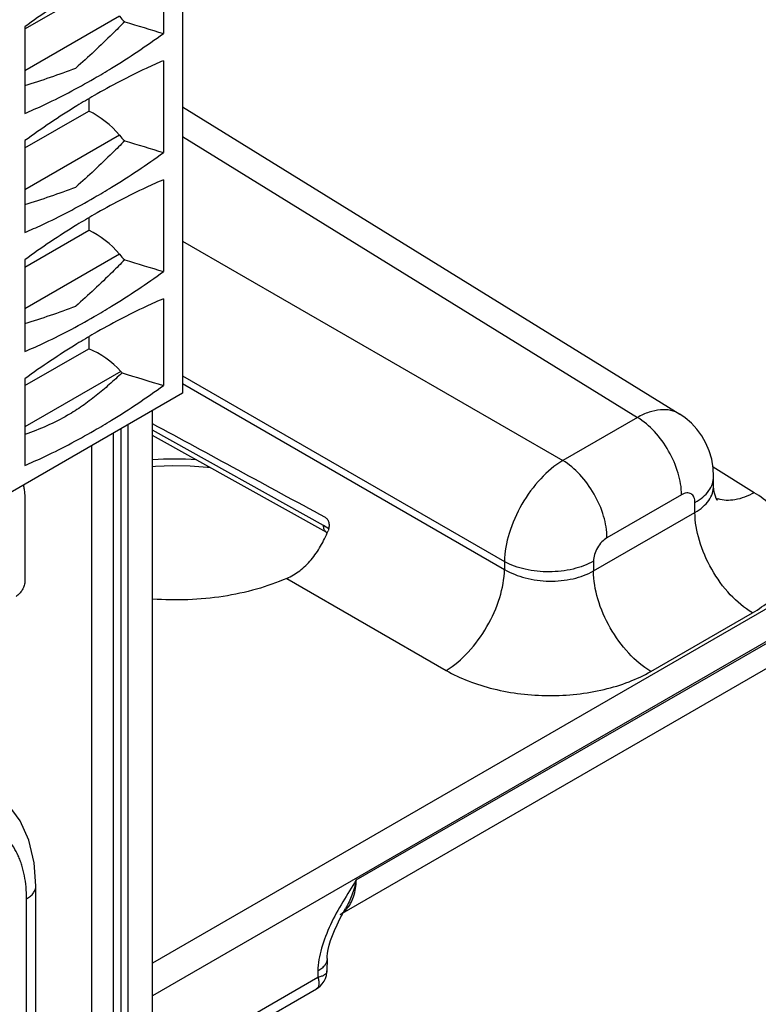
# Model space of a CAD drawing. Header units: inches. Extents: x 0 to 34, y 0 to 22.
# Tile 44 of 133: x 5.027 to 5.55, y 15.293 to 15.991. Entities that reach past the tile are written whole.
import ezdxf

# ---------------------------------------------------------------- set-up
doc = ezdxf.new("R2010")
doc.units = ezdxf.units.IN
doc.header["$LTSCALE"] = 1.87
doc.header["$MEASUREMENT"] = 0
doc.layers.get('0').update_dxf_attribs({"linetype": 'CONTINUOUS'})
doc.layers.add('02___PRT_ALL_AXES', color=7, linetype='CONTINUOUS')

msp = doc.modelspace()

# ---------------------------------------------------------------- linework, layer by layer
at = {"color": 7, "linetype": 'Continuous'}
for p, q in [((9.00908, 17.56672), (5.12129, 15.32196)), ((9.01899, 17.54935), (5.12129, 15.29887)), ((5.1425, 16.06351), (5.1425, 15.72599)), ((5.12893, 16.04241), (5.12893, 15.98093)), ((5.03079, 15.98415), (5.07603, 16.01027)), ((5.09779, 15.99318), (5.03079, 15.9545)), ((5.03079, 15.98575), (5.03079, 15.92427)), ((5.12893, 15.96165), (5.12893, 15.89656)), ((5.07603, 15.93463), (5.07603, 15.92589)), ((5.1425, 15.92903), (5.49476, 15.71118)), ((5.03079, 15.89977), (5.07603, 15.92589)), ((5.09779, 15.9088), (5.03079, 15.87012)), ((5.1425, 15.90803), (5.46478, 15.70873)), ((5.03079, 15.90499), (5.03079, 15.8399)), ((5.12893, 15.87727), (5.12893, 15.81218)), ((5.07603, 15.85025), (5.07603, 15.84151)), ((5.03079, 15.81539), (5.07603, 15.84151)), ((5.1425, 15.83382), (5.41197, 15.67823)), ((5.09779, 15.82442), (5.03079, 15.78574)), ((5.03079, 15.82061), (5.03079, 15.75552)), ((5.12893, 15.79289), (5.12893, 15.73141)), ((5.07603, 15.76587), (5.07603, 15.75743)), ((5.03079, 15.73131), (5.07603, 15.75743)), ((5.0988, 15.74127), (5.03079, 15.70201)), ((5.03079, 15.73623), (5.03079, 15.67475)), ((5.1425, 15.73831), (5.37061, 15.6066)), ((5.1425, 15.73278), (5.37061, 15.60107)), ((5.1425, 15.72599), (5.00678, 15.64763)), ((5.12129, 14.83743), (5.12129, 15.71374)), ((5.46478, 15.70873), (5.41197, 15.67823)), ((5.09901, 14.83559), (5.09901, 15.70088)), ((5.10399, 14.83765), (5.10399, 15.70376)), ((5.24243, 15.63227), (5.12129, 15.69982)), ((5.24477, 15.62712), (5.12129, 15.69597)), ((5.54749, 15.65544), (5.51835, 15.67347)), ((5.51877, 15.66025), (5.51877, 15.6668)), ((5.49605, 15.65394), (5.44323, 15.62344)), ((5.03079, 15.64824), (5.03079, 15.59279)), ((5.50559, 15.64145), (5.50559, 15.64843)), ((5.43369, 15.59994), (5.50559, 15.64145)), ((5.24604, 15.62987), (5.24243, 15.63227)), ((5.24477, 15.62712), (5.24498, 15.62699)), ((5.43369, 15.60692), (5.43369, 15.59994)), ((5.37061, 15.6066), (5.37061, 15.60107)), ((5.2163, 15.59466), (5.32926, 15.52944)), ((5.47433, 15.52872), (5.54623, 15.57023)), ((5.26563, 15.38089), (5.58242, 15.5638)), ((5.25417, 15.35652), (5.57214, 15.54011)), ((5.03854, 14.81922), (5.03854, 15.37663)), ((5.03195, 14.81004), (5.03195, 15.36744)), ((5.254, 15.35328), (5.25635, 15.35767)), ((5.25635, 15.35767), (5.25801, 15.36061)), ((5.24496, 15.32517), (5.24483, 15.31649)), ((5.23838, 15.31632), (5.23831, 15.31189)), ((5.12129, 15.24433), (5.23831, 15.31189)), ((5.12129, 15.23672), (5.23734, 15.30372))]:
    msp.add_line(p, q, dxfattribs=at)
at = {"color": 3, "linetype": 'Continuous'}
msp.add_line((5.09343, 15.69766), (5.09343, 14.788), dxfattribs=at)
at = {"color": 7, "linetype": 'Continuous'}
for points in [[(5.51877, 15.66681), (5.51844, 15.67289), (5.51741, 15.67908), (5.51571, 15.68499), (5.51338, 15.69056), (5.51046, 15.69574), (5.50699, 15.70049), (5.50301, 15.70478), (5.49857, 15.70857), (5.49476, 15.71118)], [(5.12129, 15.67409), (5.12338, 15.67426), (5.13565, 15.67463), (5.14792, 15.67438), (5.16007, 15.67351), (5.16201, 15.67327)], [(5.52163, 15.64983), (5.5216, 15.64986), (5.52128, 15.65032), (5.52071, 15.65134), (5.52003, 15.65291), (5.51939, 15.65501), (5.51893, 15.65755), (5.51877, 15.66025)], [(5.03854, 15.37663), (5.03739, 15.39304), (5.03362, 15.40901), (5.02742, 15.42287), (5.01898, 15.43444), (5.00862, 15.44346), (5.00162, 15.44758)], [(5.24496, 15.32517), (5.24503, 15.32666), (5.24529, 15.32902), (5.24577, 15.33171), (5.24648, 15.33469), (5.24744, 15.33793), (5.24866, 15.34142), (5.25016, 15.34515), (5.25194, 15.3491), (5.254, 15.35328)], [(5.23734, 15.30372), (5.23815, 15.30423), (5.23992, 15.30561), (5.24147, 15.30724), (5.24275, 15.30909), (5.24375, 15.31111), (5.24443, 15.31325), (5.24478, 15.31547), (5.24483, 15.31649)]]:
    msp.add_lwpolyline(points, dxfattribs=at)
for centre, radius, start, end in [((4.84289, 16.54898), 0.63345, 287.25547, 290.71111), ((4.84289, 16.4646), 0.63345, 287.25547, 290.71111), ((4.84289, 16.38022), 0.63345, 287.25547, 290.71111), ((5.1368, 15.44523), 0.234, 86.18007, 93.80104), ((5.52802, 15.67033), 0.02028, 248.56593, 251.00173), ((5.52812, 15.67061), 0.02058, 251.00011, 252.42248), ((5.24655, 15.63032), 0.00366, 231.23045, 240.82744), ((5.24487, 15.3726), 0.01857, 300.04169, 310.02581), ((5.24439, 15.37318), 0.01933, 310.02082, 314.82712), ((5.24395, 15.37363), 0.01996, 314.8185, 317.24097)]:
    msp.add_arc(centre, radius, start, end, dxfattribs=at)
for centre, major_axis, ratio, start_param, end_param in [((5.11253, 16.00209), (0.01782, -0.01636), 0.697533, -1.772003, -1.548183), ((4.89586, 16.50083), (1.82773, -0.64506), 0.217435, -1.381776, -1.36672), ((5.07015, 15.89209), (0.03341, -0.03067), 0.697533, 1.369589, 1.991559), ((5.11253, 15.91771), (0.01782, -0.01636), 0.697533, -1.772003, -1.548183), ((4.89586, 16.41645), (1.82773, -0.64506), 0.217435, -1.381776, -1.36672), ((5.07015, 15.80771), (0.03341, -0.03067), 0.697533, 1.369589, 1.991559), ((5.11253, 15.83333), (0.01782, -0.01636), 0.697533, -1.772003, -1.548183), ((4.89586, 16.33207), (1.82773, -0.64506), 0.217435, -1.381776, -1.36672), ((5.07306, 15.72236), (0.03341, -0.03067), 0.697533, 1.434191, 2.065277), ((5.11253, 15.75136), (0.01782, -0.01636), 0.697533, -1.707402, -1.65428), ((4.89586, 16.25131), (1.82773, -0.64506), 0.217435, -1.382793, -1.36672), ((6.6093, 14.83811), (2.41159, -1.34424), 0.014852, 2.180991, 2.244004)]:
    msp.add_ellipse(centre, major_axis=major_axis, ratio=ratio, start_param=start_param, end_param=end_param, dxfattribs=at)
for points, knots in [([(5.07986, 16.0177), (5.07573, 16.01531), (5.05896, 16.00532), (5.04273, 15.99441), (5.03079, 15.98575)], [0, 0, 0, 0, 0.244428, 1, 1, 1, 1]), ([(5.10153, 15.98929), (5.09862, 15.98639), (5.08733, 15.97519), (5.07577, 15.96426), (5.06692, 15.95646)], [0, 0, 0, 0, 0.25821, 1, 1, 1, 1]), ([(5.07986, 15.94899), (5.08399, 15.95137), (5.10076, 15.96137), (5.11699, 15.97227), (5.12893, 15.98093)], [0, 0, 0, 0, 0.244428, 1, 1, 1, 1]), ([(5.12893, 15.96165), (5.12482, 15.95989), (5.10811, 15.95239), (5.09186, 15.94386), (5.07986, 15.93693)], [0, 0, 0, 0, 0.24371, 1, 1, 1, 1]), ([(5.03079, 15.92427), (5.0349, 15.92604), (5.05161, 15.93353), (5.06786, 15.94206), (5.07986, 15.94899)], [0, 0, 0, 0, 0.24371, 1, 1, 1, 1]), ([(5.07986, 15.93693), (5.07573, 15.93455), (5.05896, 15.92455), (5.04273, 15.91365), (5.03079, 15.90499)], [0, 0, 0, 0, 0.244428, 1, 1, 1, 1]), ([(5.10153, 15.90491), (5.09862, 15.90201), (5.08733, 15.89081), (5.07577, 15.87988), (5.06692, 15.87208)], [0, 0, 0, 0, 0.25821, 1, 1, 1, 1]), ([(5.07986, 15.86461), (5.08399, 15.867), (5.10076, 15.87699), (5.11699, 15.88789), (5.12893, 15.89656)], [0, 0, 0, 0, 0.244428, 1, 1, 1, 1]), ([(5.12893, 15.87727), (5.12482, 15.87551), (5.10811, 15.86801), (5.09186, 15.85948), (5.07986, 15.85256)], [0, 0, 0, 0, 0.24371, 1, 1, 1, 1]), ([(5.03079, 15.8399), (5.0349, 15.84166), (5.05161, 15.84915), (5.06786, 15.85768), (5.07986, 15.86461)], [0, 0, 0, 0, 0.24371, 1, 1, 1, 1]), ([(5.07986, 15.85256), (5.07573, 15.85017), (5.05896, 15.84017), (5.04273, 15.82927), (5.03079, 15.82061)], [0, 0, 0, 0, 0.244428, 1, 1, 1, 1]), ([(5.10153, 15.82053), (5.09862, 15.81763), (5.08733, 15.80643), (5.07577, 15.7955), (5.06692, 15.7877)], [0, 0, 0, 0, 0.25821, 1, 1, 1, 1]), ([(5.07986, 15.78023), (5.08399, 15.78262), (5.10076, 15.79261), (5.11699, 15.80352), (5.12893, 15.81218)], [0, 0, 0, 0, 0.244428, 1, 1, 1, 1]), ([(5.12893, 15.79289), (5.12482, 15.79113), (5.10811, 15.78363), (5.09186, 15.7751), (5.07986, 15.76818)], [0, 0, 0, 0, 0.24371, 1, 1, 1, 1]), ([(5.03079, 15.75552), (5.0349, 15.75728), (5.05161, 15.76477), (5.06786, 15.7733), (5.07986, 15.78023)], [0, 0, 0, 0, 0.24371, 1, 1, 1, 1]), ([(5.07986, 15.76818), (5.07573, 15.76579), (5.05896, 15.75579), (5.04273, 15.74489), (5.03079, 15.73623)], [0, 0, 0, 0, 0.244428, 1, 1, 1, 1]), ([(5.09967, 15.74034), (5.09667, 15.73755), (5.09063, 15.73208), (5.08132, 15.72416), (5.07157, 15.71677), (5.06466, 15.71237), (5.06109, 15.71031)], [0, 0, 0, 0, 0.250859, 0.499265, 0.747859, 1, 1, 1, 1]), ([(5.07986, 15.69947), (5.08399, 15.70185), (5.10076, 15.71185), (5.11699, 15.72275), (5.12893, 15.73141)], [0, 0, 0, 0, 0.244428, 1, 1, 1, 1]), ([(5.49476, 15.71118), (5.49282, 15.71238), (5.48833, 15.71415), (5.48079, 15.71448), (5.47271, 15.71265), (5.46744, 15.71022), (5.46478, 15.70873)], [0, 0, 0, 0, 0.217033, 0.44979, 0.709293, 1, 1, 1, 1]), ([(5.06109, 15.71031), (5.05633, 15.70756), (5.04639, 15.70256), (5.03605, 15.69849), (5.0308, 15.69656)], [0, 0, 0, 0, 0.495674, 1, 1, 1, 1]), ([(5.49605, 15.65394), (5.49605, 15.65909), (5.49414, 15.66996), (5.48745, 15.68528), (5.47764, 15.69885), (5.46924, 15.70606), (5.46478, 15.70873)], [0, 0, 0, 0, 0.236699, 0.498902, 0.761702, 1, 1, 1, 1]), ([(5.03079, 15.67475), (5.0349, 15.67651), (5.05161, 15.68401), (5.06786, 15.69254), (5.07986, 15.69947)], [0, 0, 0, 0, 0.24371, 1, 1, 1, 1]), ([(5.41197, 15.67823), (5.40616, 15.67478), (5.39516, 15.66535), (5.38227, 15.64762), (5.37336, 15.62759), (5.37069, 15.61336), (5.37061, 15.6066)], [0, 0, 0, 0, 0.236838, 0.500006, 0.76317, 1, 1, 1, 1]), ([(5.44323, 15.62344), (5.44323, 15.6286), (5.44132, 15.63947), (5.43464, 15.65478), (5.42483, 15.66835), (5.41642, 15.67557), (5.41197, 15.67823)], [0, 0, 0, 0, 0.236699, 0.498902, 0.761702, 1, 1, 1, 1]), ([(5.50559, 15.64843), (5.50756, 15.64957), (5.51115, 15.65204), (5.51543, 15.65654), (5.51814, 15.66152), (5.51877, 15.66509), (5.51877, 15.6668)], [0, 0, 0, 0, 0.289797, 0.549042, 0.782223, 1, 1, 1, 1]), ([(5.02969, 15.66087), (5.02988, 15.65987), (5.03054, 15.65569), (5.03079, 15.65145), (5.03079, 15.64824)], [0, 0, 0, 0, 0.240529, 1, 1, 1, 1]), ([(5.50559, 15.64145), (5.50757, 15.64259), (5.51117, 15.64509), (5.51545, 15.64968), (5.51815, 15.6548), (5.51877, 15.65848), (5.51877, 15.66025)], [0, 0, 0, 0, 0.285918, 0.543653, 0.778173, 1, 1, 1, 1]), ([(5.50559, 15.64843), (5.50559, 15.64972), (5.50531, 15.65162), (5.50407, 15.65365), (5.50284, 15.65469), (5.50133, 15.65524), (5.49894, 15.6553), (5.49716, 15.65458), (5.49605, 15.65394)], [0, 0, 0, 0, 0.273833, 0.390775, 0.499989, 0.609205, 0.726152, 1, 1, 1, 1]), ([(5.54749, 15.65544), (5.54528, 15.65421), (5.54089, 15.65213), (5.53418, 15.65023), (5.5278, 15.64973), (5.52376, 15.6504), (5.52191, 15.65099)], [0, 0, 0, 0, 0.284897, 0.544801, 0.781455, 1, 1, 1, 1]), ([(5.54623, 15.57023), (5.55073, 15.57283), (5.5589, 15.57847), (5.56869, 15.58877), (5.57494, 15.60021), (5.57722, 15.61238), (5.5753, 15.62461), (5.56939, 15.63623), (5.55992, 15.64683), (5.55191, 15.65271), (5.54749, 15.65544)], [0, 0, 0, 0, 0.143897, 0.273216, 0.3902, 0.499952, 0.609715, 0.726726, 0.856075, 1, 1, 1, 1]), ([(5.24376, 15.63775), (5.24445, 15.63738), (5.24561, 15.63609), (5.24638, 15.63363), (5.24637, 15.63093), (5.2459, 15.62916), (5.24556, 15.62831)], [0, 0, 0, 0, 0.227651, 0.475092, 0.734776, 1, 1, 1, 1]), ([(5.54623, 15.57023), (5.54044, 15.57369), (5.52951, 15.58307), (5.51676, 15.60071), (5.50807, 15.62062), (5.50559, 15.63475), (5.50559, 15.64145)], [0, 0, 0, 0, 0.238298, 0.501098, 0.763301, 1, 1, 1, 1]), ([(5.2163, 15.59466), (5.21957, 15.59609), (5.22591, 15.59991), (5.234, 15.60779), (5.24066, 15.61742), (5.24407, 15.62459), (5.24556, 15.62831)], [0, 0, 0, 0, 0.234838, 0.480503, 0.736621, 1, 1, 1, 1]), ([(5.24426, 15.62746), (5.24364, 15.62796), (5.24264, 15.62953), (5.24243, 15.63131), (5.24243, 15.63227)], [0, 0, 0, 0, 0.450562, 1, 1, 1, 1]), ([(5.44323, 15.62344), (5.44188, 15.62266), (5.43931, 15.62051), (5.43632, 15.61642), (5.43428, 15.61178), (5.43369, 15.60848), (5.43369, 15.60692)], [0, 0, 0, 0, 0.237222, 0.500006, 0.762787, 1, 1, 1, 1]), ([(5.43369, 15.60692), (5.42923, 15.60434), (5.41886, 15.60056), (5.40226, 15.5987), (5.3856, 15.6004), (5.37514, 15.60408), (5.37061, 15.6066)], [0, 0, 0, 0, 0.236705, 0.498908, 0.761705, 1, 1, 1, 1]), ([(5.32926, 15.52944), (5.33505, 15.5329), (5.34601, 15.54236), (5.35888, 15.56009), (5.3678, 15.5801), (5.37051, 15.59432), (5.37061, 15.60107)], [0, 0, 0, 0, 0.236723, 0.500006, 0.763286, 1, 1, 1, 1]), ([(5.37061, 15.60107), (5.37511, 15.59835), (5.38552, 15.59429), (5.4022, 15.59211), (5.41885, 15.59366), (5.42924, 15.59736), (5.43369, 15.59994)], [0, 0, 0, 0, 0.240625, 0.5035, 0.764481, 1, 1, 1, 1]), ([(5.47433, 15.52872), (5.46854, 15.53218), (5.45761, 15.54156), (5.44487, 15.5592), (5.43618, 15.5791), (5.43369, 15.59324), (5.43369, 15.59994)], [0, 0, 0, 0, 0.238298, 0.501098, 0.763301, 1, 1, 1, 1]), ([(5.03079, 15.59279), (5.03079, 15.59176), (5.03041, 15.5896), (5.02907, 15.58655), (5.0271, 15.58387), (5.02542, 15.58245), (5.02453, 15.58194)], [0, 0, 0, 0, 0.237248, 0.499994, 0.762743, 1, 1, 1, 1]), ([(5.2163, 15.59466), (5.20936, 15.59161), (5.19458, 15.58642), (5.16293, 15.57967), (5.13793, 15.57878), (5.12128, 15.58001)], [0, 0, 0, 0, 0.234505, 0.483058, 1, 1, 1, 1]), ([(5.32926, 15.52944), (5.33428, 15.52654), (5.34522, 15.52141), (5.36936, 15.51395), (5.40198, 15.51019), (5.43458, 15.5136), (5.45856, 15.52083), (5.46938, 15.52586), (5.47433, 15.52872)], [0, 0, 0, 0, 0.115576, 0.239619, 0.502137, 0.763488, 0.886166, 1, 1, 1, 1]), ([(5.03195, 15.36744), (5.03195, 15.37027), (5.03172, 15.37579), (5.03064, 15.38378), (5.02911, 15.39005), (5.02751, 15.39473), (5.02573, 15.39905), (5.02308, 15.40404), (5.01918, 15.40933), (5.01466, 15.41378), (5.00954, 15.41735), (5.00388, 15.42), (4.99776, 15.42169), (4.99123, 15.42242), (4.98559, 15.42222), (4.98096, 15.4216), (4.97611, 15.42065), (4.96991, 15.41884), (4.96245, 15.41578), (4.95755, 15.41322), (4.9551, 15.41181)], [0, 0, 0, 0, 0.074299, 0.144743, 0.211351, 0.243281, 0.274337, 0.334011, 0.390974, 0.445991, 0.499989, 0.553987, 0.609006, 0.665971, 0.725648, 0.756705, 0.788638, 0.85525, 0.925697, 1, 1, 1, 1]), ([(5.03195, 15.36744), (5.03246, 15.36773), (5.03342, 15.36835), (5.03514, 15.36967), (5.03656, 15.37117), (5.03759, 15.37282), (5.03814, 15.37407), (5.03847, 15.37534), (5.03854, 15.3762), (5.03854, 15.37663)], [0, 0, 0, 0, 0.148451, 0.28951, 0.548472, 0.667861, 0.781827, 0.891927, 1, 1, 1, 1]), ([(5.26563, 15.38089), (5.26236, 15.37573), (5.2558, 15.36541), (5.24705, 15.34944), (5.24059, 15.33312), (5.23846, 15.32176), (5.23838, 15.31632)], [0, 0, 0, 0, 0.258867, 0.517511, 0.769695, 1, 1, 1, 1]), ([(5.26563, 15.38088), (5.26488, 15.37725), (5.26288, 15.37026), (5.25977, 15.36367), (5.25801, 15.36061)], [0, 0, 0, 0, 0.511815, 1, 1, 1, 1]), ([(5.2586, 15.36008), (5.26093, 15.36259), (5.26456, 15.36938), (5.26555, 15.37687), (5.26563, 15.38089)], [0, 0, 0, 0, 0.459564, 1, 1, 1, 1]), ([(5.24496, 15.32517), (5.24495, 15.32434), (5.24461, 15.3226), (5.24325, 15.3202), (5.24112, 15.31804), (5.23935, 15.31686), (5.23838, 15.31632)], [0, 0, 0, 0, 0.216936, 0.449685, 0.70916, 1, 1, 1, 1]), ([(5.24483, 15.31649), (5.24483, 15.31595), (5.24447, 15.31478), (5.24302, 15.31344), (5.2409, 15.31246), (5.23924, 15.31205), (5.23831, 15.31189)], [0, 0, 0, 0, 0.189257, 0.40334, 0.670594, 1, 1, 1, 1]), ([(5.23831, 15.31189), (5.23862, 15.31098), (5.23907, 15.30929), (5.23923, 15.30689), (5.23871, 15.30491), (5.23783, 15.30401), (5.23734, 15.30372)], [0, 0, 0, 0, 0.326536, 0.592814, 0.808004, 1, 1, 1, 1])]:
    msp.add_open_spline(points, degree=3, knots=knots, dxfattribs=at)
at = {"layer": '02___PRT_ALL_AXES', "color": 3, "linetype": 'Continuous'}
msp.add_line((5.07805, 15.68878), (5.07805, 14.76656), dxfattribs=at)

doc.saveas('drawing.dxf')
